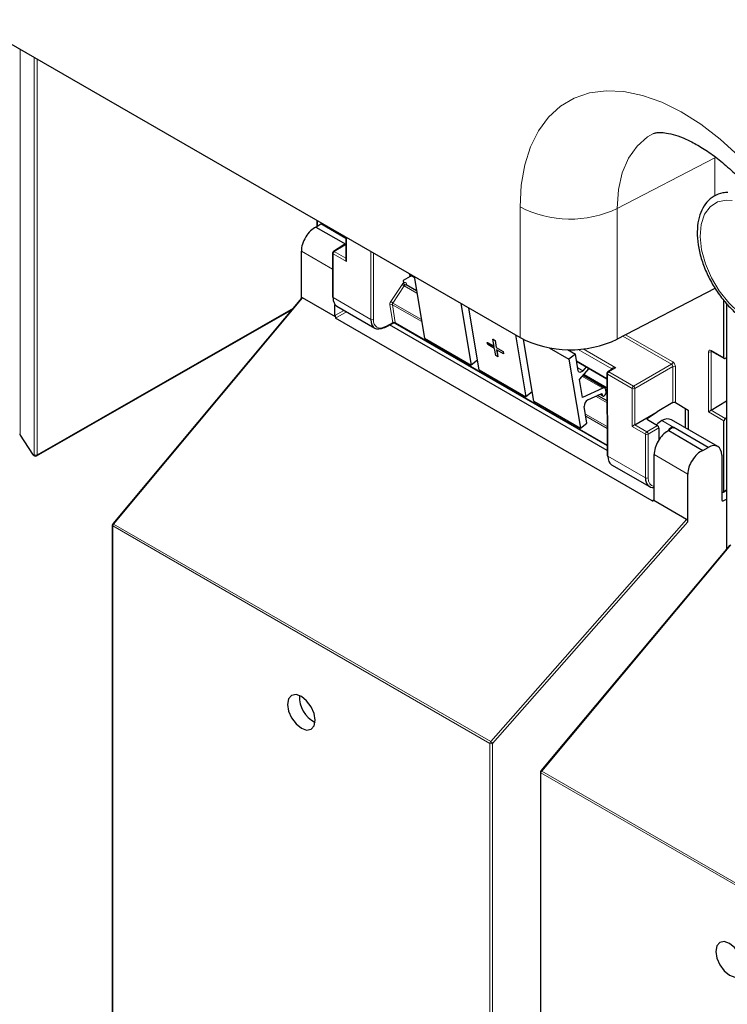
# Paper-space layout 'Blatt4' of a CAD drawing. Header units: millimetres. Extents: x 5 to 418, y 2 to 292.
# Tile 7 of 102: x 114 to 126, y 113 to 131. Entities that reach past the tile are written whole.
import ezdxf

# ---------------------------------------------------------------- set-up
doc = ezdxf.new("R2010")
doc.units = ezdxf.units.MM

psp = doc.layouts.new('Blatt4')

# ---------------------------------------------------------------- linework, layer by layer
at = {"color": 7, "linetype": 'Continuous', "lineweight": 25}
for p, q in [((106.947, 134.023), (122.627, 124.971)), ((119.016, 126.928), (119.105, 126.983)), ((119.016, 126.928), (119.544, 126.623)), ((119.031, 127.046), (119.031, 126.937)), ((119.544, 126.729), (119.105, 126.983)), ((119.544, 126.75), (119.544, 126.352)), ((119.51, 126.612), (119.324, 126.497)), ((119.544, 126.6), (119.527, 126.61)), ((118.758, 125.666), (118.758, 126.503)), ((119.308, 126.468), (119.308, 125.692)), ((120.68, 126.052), (120.557, 125.98)), ((120.727, 126.06), (120.755, 126.044)), ((120.754, 126.052), (120.936, 124.96)), ((120.557, 125.98), (120.564, 125.94)), ((120.564, 125.94), (120.564, 125.94)), ((120.796, 125.797), (120.61, 125.905)), ((126.074, 125.842), (124.347, 124.945)), ((118.762, 125.672), (115.421, 121.673)), ((119.361, 125.338), (118.781, 125.673)), ((119.353, 125.363), (119.353, 125.556)), ((119.386, 125.527), (120.055, 125.141)), ((121.579, 125.576), (121.761, 124.484)), ((126.234, 124.615), (126.234, 125.629)), ((126.277, 125.58), (126.277, 121.229)), ((114.075, 122.879), (118.593, 125.469)), ((121.903, 124.402), (121.72, 125.494)), ((124.963, 122.082), (119.364, 125.315)), ((120.236, 125.151), (120.382, 125.23)), ((124.168, 122.972), (120.317, 125.195)), ((120.414, 125.229), (124.167, 123.062)), ((122.545, 125.018), (122.728, 123.926)), ((120.936, 124.96), (121.761, 124.484)), ((122.047, 124.886), (122.049, 124.887)), ((122.054, 124.848), (122.047, 124.886)), ((122.047, 124.886), (122.169, 124.816)), ((122.049, 124.887), (122.169, 124.818)), ((122.175, 124.778), (122.054, 124.848)), ((122.148, 124.942), (122.149, 124.943)), ((122.169, 124.816), (122.148, 124.942)), ((122.148, 124.942), (122.185, 124.921)), ((122.149, 124.943), (122.186, 124.922)), ((122.185, 124.921), (122.186, 124.922)), ((122.185, 124.921), (122.206, 124.795)), ((122.186, 124.922), (122.207, 124.796)), ((122.869, 123.844), (122.686, 124.939)), ((122.197, 124.652), (122.175, 124.778)), ((122.234, 124.63), (122.197, 124.652)), ((122.206, 124.795), (122.207, 124.796)), ((122.206, 124.795), (122.328, 124.725)), ((122.207, 124.796), (122.329, 124.725)), ((122.334, 124.686), (122.212, 124.756)), ((122.212, 124.756), (122.234, 124.63)), ((122.214, 124.755), (122.235, 124.631)), ((122.234, 124.63), (122.235, 124.631)), ((122.328, 124.725), (122.334, 124.686)), ((122.328, 124.725), (122.329, 124.725)), ((122.329, 124.725), (122.335, 124.687)), ((122.334, 124.686), (122.335, 124.687)), ((123.141, 124.792), (123.489, 124.59)), ((123.469, 124.76), (123.606, 124.681)), ((123.606, 124.681), (123.489, 124.59)), ((123.655, 124.386), (123.606, 124.681)), ((126.015, 124.73), (126.241, 124.6)), ((121.874, 124.572), (121.761, 124.484)), ((123.489, 124.59), (123.694, 123.368)), ((123.627, 124.554), (124.164, 124.243)), ((123.799, 124.454), (123.739, 124.385)), ((126.277, 124.612), (126.256, 124.601)), ((121.903, 124.402), (122.728, 123.926)), ((123.681, 124.229), (123.852, 124.424)), ((124.128, 124.075), (123.742, 124.298)), ((123.755, 124.312), (124.165, 124.076)), ((124.164, 124.336), (124.168, 122.887)), ((124.269, 124.419), (124.18, 124.364)), ((123.734, 123.911), (123.681, 124.229)), ((122.841, 124.014), (122.728, 123.926)), ((124.093, 124.074), (123.734, 123.911)), ((123.825, 123.87), (124.076, 123.985)), ((124.165, 123.852), (123.998, 123.949)), ((124.039, 123.968), (124.091, 123.938)), ((124.076, 123.985), (124.082, 123.954)), ((124.151, 124.008), (124.145, 124.048)), ((124.165, 124.006), (124.15, 124.014)), ((122.869, 123.844), (123.694, 123.368)), ((125.328, 123.82), (125.05, 123.657)), ((125.375, 123.821), (125.601, 123.69)), ((126.008, 123.686), (126.277, 123.852)), ((123.81, 123.459), (123.761, 123.754)), ((124.656, 123.427), (125.05, 123.655)), ((124.879, 123.547), (125.05, 123.655)), ((125.05, 123.657), (125.05, 123.655)), ((125.555, 123.372), (125.555, 123.717)), ((125.601, 123.69), (125.601, 123.346)), ((123.694, 123.368), (123.81, 123.459)), ((124.88, 123.52), (125.061, 123.416)), ((126.124, 123.044), (125.303, 123.517)), ((126.234, 122.248), (126.234, 123.501)), ((126.256, 123.541), (126.277, 123.555)), ((113.781, 123.247), (114.002, 122.906)), ((125.084, 123.375), (125.084, 123.162)), ((125.256, 123.326), (125.24, 123.316)), ((125.256, 123.326), (125.862, 122.976)), ((125.315, 123.389), (125.338, 123.375)), ((125.338, 123.375), (125.346, 123.38)), ((125.954, 123.029), (125.346, 123.38)), ((114.013, 122.895), (114.041, 122.879)), ((124.999, 122.104), (124.999, 122.9)), ((125.862, 122.976), (125.954, 123.029)), ((126.194, 122.89), (126.194, 122.096)), ((124.246, 122.721), (124.915, 122.335)), ((125.594, 121.709), (125.594, 122.556)), ((126.211, 122.234), (126.194, 122.244)), ((126.228, 122.233), (126.277, 122.264)), ((125.571, 121.753), (124.991, 122.088)), ((126.217, 122.082), (126.277, 122.114)), ((115.413, 121.652), (115.413, 103.76)), ((126.336, 121.299), (122.995, 117.301)), ((122.987, 117.279), (122.987, 99.387))]:
    psp.add_line(p, q, dxfattribs=at)
at = {"color": 7, "linetype": 'Continuous', "lineweight": 18}
for p, q in [((113.785, 130.075), (113.785, 123.252)), ((114.034, 122.894), (114.034, 129.931)), ((114.082, 129.904), (114.082, 122.894)), ((126.074, 128.156), (124.347, 127.258)), ((126.074, 127.48), (126.074, 128.156)), ((122.627, 124.971), (122.627, 127.284)), ((124.347, 127.258), (124.347, 124.945)), ((119.041, 127.041), (119.041, 126.943)), ((119.554, 126.745), (119.554, 126.319)), ((119.527, 126.61), (119.341, 126.495)), ((119.308, 126.185), (118.758, 126.503)), ((119.318, 126.455), (119.318, 125.679)), ((119.554, 126.319), (119.318, 126.455)), ((119.341, 126.495), (119.544, 126.378)), ((119.986, 125.294), (119.989, 126.493)), ((120.036, 126.467), (120.032, 125.293)), ((120.674, 126.067), (120.668, 126.101)), ((120.72, 126.071), (120.754, 126.052)), ((120.72, 126.071), (120.72, 126.071)), ((120.338, 125.61), (120.54, 125.914)), ((120.578, 125.888), (120.376, 125.584)), ((120.578, 125.888), (120.803, 125.758)), ((120.615, 125.926), (120.62, 125.899)), ((119.318, 125.679), (119.986, 125.294)), ((120.786, 125.803), (120.794, 125.808)), ((118.781, 125.673), (115.436, 121.67)), ((120.374, 125.237), (120.321, 125.55)), ((120.887, 125.254), (120.368, 125.554)), ((120.368, 125.554), (120.42, 125.241)), ((120.376, 125.584), (120.881, 125.293)), ((126.287, 125.569), (126.287, 121.241)), ((114.082, 122.894), (118.611, 125.491)), ((119.353, 125.363), (119.512, 125.454)), ((119.559, 125.427), (119.364, 125.315)), ((120.244, 125.167), (120.374, 125.237)), ((120.421, 125.232), (124.167, 123.069)), ((125.305, 124.499), (124.445, 124.996)), ((124.494, 125.021), (125.328, 124.54)), ((124.25, 124.42), (123.654, 124.764)), ((123.741, 124.772), (124.319, 124.438)), ((125.961, 123.659), (125.961, 124.718)), ((126.008, 124.746), (126.234, 124.615)), ((126.023, 124.726), (126.008, 124.718)), ((126.008, 124.718), (126.008, 123.686)), ((123.626, 124.561), (124.164, 124.25)), ((124.633, 124.111), (125.305, 124.499)), ((125.328, 124.459), (124.656, 124.071)), ((125.328, 123.82), (125.328, 124.459)), ((125.375, 124.458), (125.375, 123.821)), ((123.646, 124.439), (123.739, 124.385)), ((123.73, 124.284), (124.093, 124.074)), ((123.759, 124.317), (124.165, 124.083)), ((124.174, 124.322), (124.178, 122.874)), ((124.609, 124.071), (124.174, 124.322)), ((124.319, 124.438), (124.197, 124.363)), ((124.197, 124.363), (124.633, 124.111)), ((124.252, 124.409), (124.25, 124.42)), ((123.964, 123.934), (124.165, 123.817)), ((124.05, 123.973), (124.082, 123.954)), ((124.165, 123.995), (124.152, 124.003)), ((124.609, 123.4), (124.609, 124.071)), ((124.656, 124.071), (124.656, 123.427)), ((123.784, 123.617), (124.167, 123.396)), ((125.546, 123.377), (125.546, 123.722)), ((126.234, 123.501), (125.961, 123.659)), ((126.007, 123.685), (126.256, 123.541)), ((124.167, 123.361), (123.79, 123.578)), ((124.656, 123.427), (124.868, 123.305)), ((124.868, 123.305), (125.061, 123.416)), ((124.879, 123.547), (124.879, 123.52)), ((125.134, 123.502), (125.346, 123.38)), ((113.785, 123.252), (114.006, 122.911)), ((124.845, 123.264), (124.609, 123.4)), ((124.845, 122.488), (124.845, 123.264)), ((125.084, 123.375), (124.892, 123.264)), ((124.892, 123.264), (124.892, 122.488)), ((114.006, 122.911), (114.034, 122.894)), ((125.594, 122.556), (124.999, 122.9)), ((124.178, 122.874), (124.845, 122.488)), ((126.234, 122.248), (126.277, 122.275)), ((124.963, 122.082), (124.999, 122.105)), ((126.194, 122.095), (126.217, 122.082)), ((115.436, 121.67), (122.107, 117.819)), ((122.107, 117.819), (125.571, 121.753)), ((125.594, 121.709), (122.141, 117.787)), ((122.094, 117.787), (115.423, 121.638)), ((115.423, 121.638), (115.423, 103.746)), ((126.355, 121.301), (123.01, 117.297)), ((122.094, 99.895), (122.094, 117.787)), ((122.141, 117.787), (122.141, 99.895)), ((129.668, 113.415), (122.997, 117.266)), ((122.997, 117.266), (122.997, 99.374)), ((123.01, 117.297), (129.681, 113.446))]:
    psp.add_line(p, q, dxfattribs=at)
at = {"color": 7, "linetype": 'Continuous', "lineweight": 18, "flags": 128}
for points in [[(122.627, 127.284), (122.648, 127.671), (122.709, 128.028), (122.812, 128.351), (122.953, 128.634), (123.13, 128.874), (123.342, 129.067), (123.585, 129.21), (123.856, 129.302), (124.151, 129.341), (124.465, 129.327), (124.794, 129.259), (125.134, 129.139), (125.479, 128.968), (125.824, 128.749), (126.165, 128.486), (126.497, 128.181)], [(124.988, 128.583), (124.884, 128.524), (124.697, 128.361), (124.546, 128.148), (124.436, 127.889), (124.37, 127.591), (124.347, 127.258)], [(126.694, 125.283), (126.502, 125.413), (126.318, 125.588), (126.152, 125.798), (126.012, 126.032), (125.906, 126.28), (125.838, 126.528), (125.811, 126.764), (125.828, 126.976), (125.888, 127.154), (125.987, 127.289), (126.12, 127.373), (126.281, 127.403), (126.378, 127.396)], [(113.785, 123.252), (113.783, 123.25), (113.781, 123.248), (113.781, 123.248), (113.781, 123.247)], [(114.002, 122.906), (114.001, 122.906), (114.002, 122.907), (114.003, 122.909), (114.006, 122.911)], [(115.421, 121.673), (115.422, 121.674), (115.424, 121.674), (115.427, 121.673), (115.431, 121.672), (115.436, 121.67)], [(122.995, 117.301), (122.996, 117.301), (122.998, 117.302), (123.001, 117.301), (123.005, 117.3), (123.01, 117.297)]]:
    psp.add_lwpolyline(points, dxfattribs=at)
at = {"color": 7, "linetype": 'Continuous', "lineweight": 25, "flags": 128}
for points in [[(123.739, 124.385), (123.726, 124.373), (123.712, 124.363), (123.699, 124.357), (123.686, 124.355), (123.675, 124.358), (123.666, 124.364), (123.659, 124.373), (123.655, 124.386)], [(124.082, 123.954), (124.087, 123.942), (124.096, 123.936), (124.109, 123.937), (124.123, 123.945), (124.135, 123.958), (124.145, 123.975), (124.151, 123.992), (124.151, 124.008)], [(118.758, 118.619), (118.665, 118.651), (118.586, 118.636), (118.533, 118.575), (118.515, 118.478), (118.533, 118.36), (118.586, 118.238), (118.665, 118.132), (118.758, 118.057), (118.851, 118.024), (118.93, 118.04), (118.983, 118.101), (119.002, 118.197), (118.983, 118.316), (118.93, 118.437), (118.851, 118.544), (118.758, 118.619)], [(126.332, 114.246), (126.239, 114.279), (126.16, 114.264), (126.108, 114.203), (126.089, 114.106), (126.108, 113.988), (126.16, 113.866), (126.239, 113.76), (126.332, 113.684), (126.426, 113.652), (126.504, 113.667), (126.557, 113.728), (126.576, 113.825), (126.557, 113.943), (126.504, 114.065), (126.426, 114.171), (126.332, 114.246)]]:
    psp.add_lwpolyline(points, dxfattribs=at)
at = {"color": 7, "linetype": 'Continuous', "lineweight": 18}
for centre, radius, start, end in [((123.513, 129.004), 1.935, 242.7384, 295.5295), ((119.324, 126.47), 0.016, 184.1293, 247.1908), ((119.37, 126.452), 0.0514, 123.2297, 177.3477), ((119.332, 126.482), 0.0162, 53.4892, 117.3259), ((120.701, 126.031), 0.0449, 63.9209, 126.4321), ((120.798, 126.252), 0.425, 232.6804, 238.9253), ((120.627, 125.909), 0.0204, 123.7902, 182.0212), ((120.348, 125.514), 0.0449, 63.9209, 126.4321), ((120.596, 125.948), 0.425, 232.6804, 238.9253), ((120.009, 125.339), 0.0512, 242.4759, 296.7416), ((120.227, 125.165), 0.0167, 303.6026, 5.3504), ((120.4, 125.201), 0.0449, 63.9209, 126.4321), ((120.397, 125.199), 0.0408, 54.9274, 123.3475), ((125.985, 124.764), 0.0514, 242.6565, 296.7662), ((126.025, 124.744), 0.0165, 173.888, 234.7998), ((125.277, 124.542), 0.0514, 303.2297, 357.3477), ((125.352, 124.413), 0.0514, 62.6565, 116.7662), ((124.18, 124.337), 0.0164, 185.2459, 246.429), ((124.225, 124.32), 0.0514, 123.2297, 177.3477), ((124.187, 124.349), 0.0167, 54.4655, 116.3558), ((124.242, 124.408), 0.018, 17.5405, 64.455), ((124.24, 124.402), 0.0203, 30.4838, 61.6846), ((124.661, 124.068), 0.0514, 123.2297, 177.3477), ((124.603, 124.067), 0.0529, 3.5222, 56.4778), ((124.633, 124.116), 0.0514, 242.6565, 296.7662), ((113.792, 123.267), 0.0165, 185.0787, 246.2415), ((124.896, 123.262), 0.0514, 123.2297, 177.3477), ((124.869, 123.31), 0.0514, 242.6565, 296.7662), ((124.839, 123.261), 0.0529, 3.5222, 56.4778), ((114.022, 122.909), 0.0164, 173.7073, 234.9805), ((114.058, 122.94), 0.0512, 242.6145, 297.3277), ((114.051, 122.892), 0.0164, 173.7073, 234.9805), ((114.066, 122.892), 0.016, 303.9171, 7.1826), ((124.869, 122.534), 0.0514, 242.6565, 296.7662), ((115.474, 121.636), 0.0515, 138.52, 177.2636), ((115.429, 121.653), 0.0165, 185.0787, 246.2415), ((122.145, 117.784), 0.0515, 138.52, 177.2636), ((122.117, 117.833), 0.0514, 242.6565, 296.7662), ((122.049, 117.723), 0.112, 34.6783, 58.7001), ((123.003, 117.281), 0.0165, 185.0787, 246.2415), ((123.048, 117.263), 0.0515, 138.52, 177.2636)]:
    psp.add_arc(centre, radius, start, end, dxfattribs=at)
at = {"color": 7, "linetype": 'Continuous', "lineweight": 25}
for centre, radius, start, end in [((119.342, 126.468), 0.0333, 121.7291, 180), ((119.324, 125.694), 0.016, 184.1293, 247.1908), ((120.23, 125.167), 0.0165, 233.6157, 292.9576), ((123.513, 126.691), 1.935, 242.7384, 295.5295), ((124.197, 124.336), 0.0333, 121.7318, 180.1525), ((124.111, 124.046), 0.0339, 4.7698, 122.1417), ((123.883, 123.762), 0.122, 118.1691, 184.1411), ((113.809, 123.266), 0.0333, 180, 212.8939), ((114.03, 122.924), 0.0333, 212.8939, 240.0027), ((124.184, 122.889), 0.0164, 185.2459, 246.429), ((114.058, 122.908), 0.0333, 240.0027, 299.8241), ((115.446, 121.652), 0.0333, 140.1152, 180), ((119.22, 118.604), 0.495, 176.4112, 243.5834), ((123.02, 117.279), 0.0333, 140.1152, 180)]:
    psp.add_arc(centre, radius, start, end, dxfattribs=at)
for centre, major_axis, ratio, start_param, end_param in [((118.989, 126.642), (0.162, 0.291), 0.567218, 0.660989, 2.347686), ((119.527, 126.583), (-0.0167, 0.0289), 0.577206, 5.498021, 6.300635), ((119.577, 126.332), (-0.0236, 0.0408), 0.577335, 0.785358, 1.570756), ((118.781, 125.642), (-0.0148, 0.0325), 0.565458, 5.613623, 6.548363), ((119.55, 125.817), (0.163, 0.291), 0.568242, 2.348502, 3.133981), ((119.377, 125.349), (-0.0167, 0.0289), 0.577557, 0.785632, 1.615746), ((119.413, 125.37), (0.0505, 0.054), 0.359583, 2.484661, 3.225039), ((120.225, 125.427), (0.171, 0.286), 0.584752, 2.365594, 3.918937), ((126.258, 124.629), (0.0162, 0.0291), 0.567218, 2.347686, 3.866122), ((125.352, 123.806), (0.0333, 0.0008), 0.592198, 0.771607, 2.32495), ((125.985, 123.672), (0.0333, 0.0192), 0.00007, 0.837717, 2.356154), ((125.985, 123.7), (0.0333, 0.0016), 0.606667, 5.416362, 5.451269), ((124.633, 123.414), (0.0333, 0.0192), 0.00007, 0.802811, 2.356154), ((124.904, 123.534), (0.0333, 0.0005), 0.587275, 2.373339, 3.917956), ((125.134, 123.23), (0.163, 0.291), 0.568242, 0.777706, 1.182052), ((125.061, 123.389), (-0.0167, 0.0289), 0.577557, 3.927224, 5.497716), ((125.134, 123.23), (0.171, 0.286), 0.586378, 0.008105, 0.793422), ((126.258, 123.515), (0.0162, 0.0291), 0.567218, 0.82925, 2.347686), ((125.23, 123.039), (0.162, 0.291), 0.567218, 0.735275, 2.347686), ((125.323, 123.121), (0.162, 0.291), 0.566193, 0.810986, 1.231265), ((125.346, 123.108), (0.162, 0.291), 0.567218, 0.77689, 0.811796), ((125.954, 122.757), (0.171, 0.286), 0.587369, 5.506743, 7.077539), ((125.834, 122.69), (0.171, 0.286), 0.587369, 0.678453, 2.36515), ((124.41, 123.012), (0.162, 0.291), 0.569814, 2.347111, 3.13259), ((125.085, 122.622), (0.171, 0.286), 0.586378, 2.364218, 3.568607), ((126.211, 122.262), (-0.0167, 0.0289), 0.577206, 2.356428, 3.92692), ((125.01, 122.139), (0.0487, 0.0552), 0.363623, 3.214844, 3.955221), ((124.975, 122.117), (-0.0167, 0.0289), 0.577206, 3.096806, 3.92692), ((126.218, 122.109), (0.0171, 0.0286), 0.587369, 2.36515, 3.918493), ((125.571, 121.723), (-0.0146, 0.0323), 0.574256, 4.046328, 5.609201)]:
    psp.add_ellipse(centre, major_axis=major_axis, ratio=ratio, start_param=start_param, end_param=end_param, dxfattribs=at)
at = {"color": 7, "linetype": 'Continuous', "lineweight": 18}
for centre, major_axis, ratio, start_param, end_param in [((120.721, 126.102), (0.0344, 0.0571), 0.585558, 2.54121, 2.90933), ((120.744, 126.089), (0.0177, 0.0283), 0.593469, 2.552372, 3.163319), ((120.571, 125.89), (0.0344, 0.0571), 0.585558, 0.939456, 1.494012), ((120.57, 125.889), (0.0323, 0.0583), 0.568962, 5.662266, 7.184369), ((120.594, 125.876), (0.0177, 0.0283), 0.593469, 0.941753, 1.505175), ((120.594, 125.876), (0.0157, 0.0294), 0.560319, 6.263818, 7.183844), ((120.369, 125.586), (0.0344, 0.0571), 0.585558, 1.494012, 2.54121), ((120.392, 125.572), (0.0177, 0.0283), 0.593469, 1.505175, 2.552372), ((120.248, 125.414), (0.155, 0.257), 0.585558, 2.366677, 3.92002), ((120.35, 125.25), (-0.0241, 0.0247), 0.35216, 3.652218, 3.840823), ((120.399, 125.276), (0.0212, 0.0476), 0.236756, 2.827209, 3.438277), ((120.399, 125.276), (-0.0197, 0.0482), 0.23661, 2.84514, 3.456086), ((120.373, 125.268), (-0.0408, 0.0535), 0.467927, 3.678044, 3.866649), ((126.008, 124.691), (-0.0333, 0.0578), 0.576853, 5.499542, 7.069425), ((126.032, 124.705), (-0.0183, 0.028), 0.55464, 6.20273, 7.03952), ((125.304, 124.472), (-0.0167, 0.0289), 0.598058, 3.927226, 5.497718), ((125.328, 124.486), (-0.0333, 0.0577), 0.577557, 3.927224, 5.497716), ((124.319, 124.411), (0.0697, -0.0149), 0.370375, 1.655752, 3.22932), ((124.272, 124.438), (0.0157, 0.0294), 0.560319, 2.356971, 2.511278), ((124.319, 124.411), (0.0692, 0.017), 0.370371, 1.485914, 2.288556), ((125.108, 122.608), (0.154, 0.257), 0.587369, 2.36515, 3.406946)]:
    psp.add_ellipse(centre, major_axis=major_axis, ratio=ratio, start_param=start_param, end_param=end_param, dxfattribs=at)
at = {"color": 7, "linetype": 'Continuous', "lineweight": 25}
for points, knots in [([(124.99, 128.583), (124.998, 128.587), (125.013, 128.595), (125.079, 128.605), (125.182, 128.602), (125.326, 128.574), (125.508, 128.512), (125.715, 128.413), (125.94, 128.276), (126.178, 128.099), (126.423, 127.885), (126.668, 127.634), (126.906, 127.351), (127.132, 127.041), (127.341, 126.71), (127.527, 126.365), (127.687, 126.013), (127.819, 125.661), (127.918, 125.319), (127.979, 125.034), (128, 124.871), (128.008, 124.81)], [0, 0, 0, 0, 0.0653877, 0.1200799, 0.1708283, 0.2244252, 0.2758021, 0.3267546, 0.3779307, 0.429693, 0.4821683, 0.53533, 0.5890737, 0.6432579, 0.6977252, 0.7523127, 0.8068333, 0.8610926, 0.9149322, 0.9682057, 1, 1, 1, 1]), ([(126.304, 127.539), (126.274, 127.539), (126.185, 127.538), (126.055, 127.481), (125.927, 127.377), (125.834, 127.231), (125.776, 127.053), (125.755, 126.846), (125.772, 126.616), (125.827, 126.374), (125.918, 126.131), (126.04, 125.894), (126.188, 125.674), (126.358, 125.48), (126.534, 125.323), (126.654, 125.25), (126.709, 125.216)], [0, 0, 0, 0, 0.037901, 0.111761, 0.183666, 0.255268, 0.328296, 0.403168, 0.479003, 0.554948, 0.63076, 0.706474, 0.782186, 0.85799, 0.933992, 1, 1, 1, 1]), ([(120.723, 126.061), (120.721, 126.061), (120.711, 126.061), (120.695, 126.058), (120.685, 126.054), (120.68, 126.052)], [0, 0, 0, 0, 0.142295, 0.638048, 1, 1, 1, 1]), ([(120.723, 126.061), (120.723, 126.061), (120.723, 126.061), (120.726, 126.061), (120.727, 126.06), (120.727, 126.06)], [0, 0, 0, 0, 0.0661116, 0.7708905, 1, 1, 1, 1]), ([(120.564, 125.94), (120.564, 125.937), (120.566, 125.931), (120.571, 125.921), (120.577, 125.912), (120.584, 125.905), (120.588, 125.902), (120.59, 125.901), (120.591, 125.901)], [0, 0, 0, 0, 0.214711, 0.429422, 0.644123, 0.858848, 0.965995, 1, 1, 1, 1]), ([(120.61, 125.905), (120.609, 125.905), (120.607, 125.906), (120.606, 125.909), (120.606, 125.908), (120.606, 125.908)], [0, 0, 0, 0, 0.223305, 0.977467, 1, 1, 1, 1]), ([(120.383, 125.23), (120.385, 125.231), (120.39, 125.234), (120.401, 125.234), (120.409, 125.232), (120.412, 125.23), (120.412, 125.23)], [0, 0, 0, 0, 0.2268396, 0.6168211, 0.9956835, 1, 1, 1, 1]), ([(126.011, 124.732), (126.011, 124.732), (126.011, 124.732), (126.014, 124.731), (126.015, 124.73)], [0, 0, 0, 0, 0.59177, 1, 1, 1, 1]), ([(125.315, 123.389), (125.315, 123.388), (125.315, 123.388), (125.315, 123.388), (125.315, 123.387), (125.312, 123.384), (125.301, 123.37), (125.283, 123.35), (125.264, 123.333), (125.256, 123.326)], [0, 0, 0, 0, 0.001889, 0.004446, 0.011168, 0.040889, 0.158687, 0.629671, 1, 1, 1, 1])]:
    psp.add_open_spline(points, degree=3, knots=knots, dxfattribs=at)

doc.saveas('drawing.dxf')
